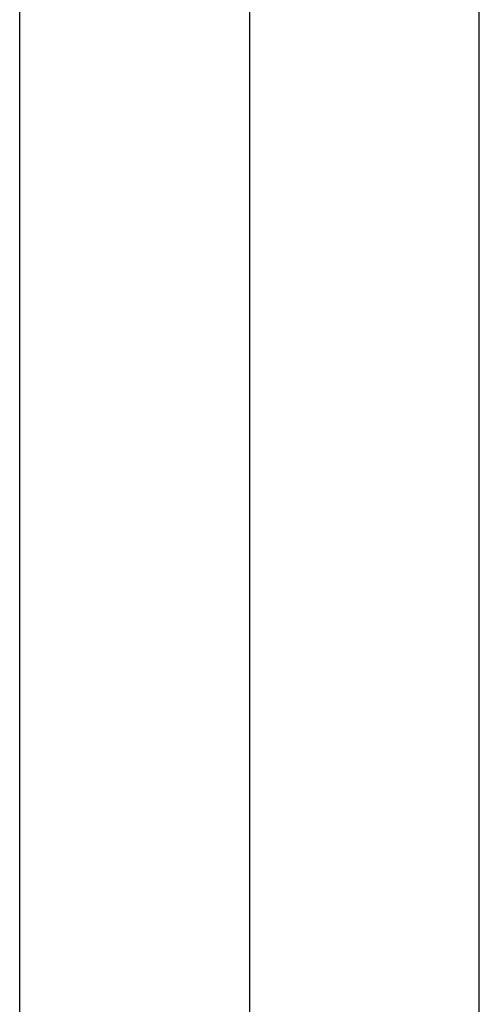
# Model space of a CAD drawing. Extents: x 0 to 8410, y 0 to 5940.
# Tile 139 of 210: x 7007 to 7058, y 3601 to 3710. Entities that reach past the tile are written whole.
import ezdxf

# ---------------------------------------------------------------- set-up
doc = ezdxf.new("R2010")
doc.units = 0
doc.header["$LTSCALE"] = 10
doc.layers.get('0').update_dxf_attribs({"linetype": 'CONTINUOUS'})
doc.styles.add('SLDTEXTSTYLE0', font='TXT', dxfattribs={"width": 0.605})
doc.dimstyles.new('SLDDIMSTYLE1', dxfattribs={"dimtxt": 50, "dimasz": 50, "dimexe": 0, "dimexo": 0.0625, "dimgap": 12.5, "dimtad": 1, "dimdec": 1, "dimrnd": 1e-09, "dimzin": 12, "dimtxsty": 'SLDTEXTSTYLE0', "dimsah": 1, "dimcen": 0.09, "dimazin": 3, "dimtfac": 1, "dimtofl": 0, "dimtmove": 0, "dimatfit": 3, "dimtolj": 1, "dimtzin": 12})

# ---------------------------------------------------------------- blocks, each defined once
blk = doc.blocks.new('_D_7')
at = {"color": 7, "linetype": 'CONTINUOUS'}
for p, q in [((7266.78, 4418.5), (7266.78, 2774.61)), ((7032.78, 2981.17), (7032.78, 2774.61)), ((7032.78, 2789.61), (7266.78, 2789.61)), ((7266.78, 2789.61), (7764.68, 2789.61))]:
    blk.add_line(p, q, dxfattribs=at)
for points in [[(7032.78, 2789.61), (7082.78, 2782.11), (7082.78, 2797.11)], [(7266.78, 2789.61), (7216.78, 2797.11), (7216.78, 2782.11)]]:
    blk.add_solid(points, dxfattribs=at)
at = {"color": 7, "linetype": 'CONTINUOUS', "char_height": 50, "attachment_point": 1, "style": 'SLDTEXTSTYLE0'}
for s, insert in [('234', (7493.71, 2930.8)), ('(3x M10)', (7493.71, 2854.06))]:
    blk.add_mtext(s, dxfattribs=dict(at, insert=insert))

msp = doc.modelspace()

# ---------------------------------------------------------------- linework, layer by layer
at = {"color": 8, "linetype": 'CONTINUOUS'}
for p, q in [((7007.25, 4397.42), (7007.25, 3001.22)), ((7058.3, 3001.22), (7058.3, 4397.42))]:
    msp.add_line(p, q, dxfattribs=at)
at = {"color": 7, "linetype": 'CONTINUOUS'}
msp.add_line((7032.78, 4397.37), (7032.78, 3001.17), dxfattribs=at)

# ---------------------------------------------------------------- dimensions: what is measured, and where the dimension line sits
dim = msp.add_linear_dim(base=(7266.78, 2789.61), p1=(7032.78, 3001.17), p2=(7266.78, 4438.5), text='<>\\P(3x M10)', dimstyle='SLDDIMSTYLE1', dxfattribs=at)
dim.commit()
dim.dimension.update_dxf_attribs({"geometry": '_D_7', "text_midpoint": (7629.19, 2789.61), "dimtype": 160})

doc.saveas('drawing.dxf')
